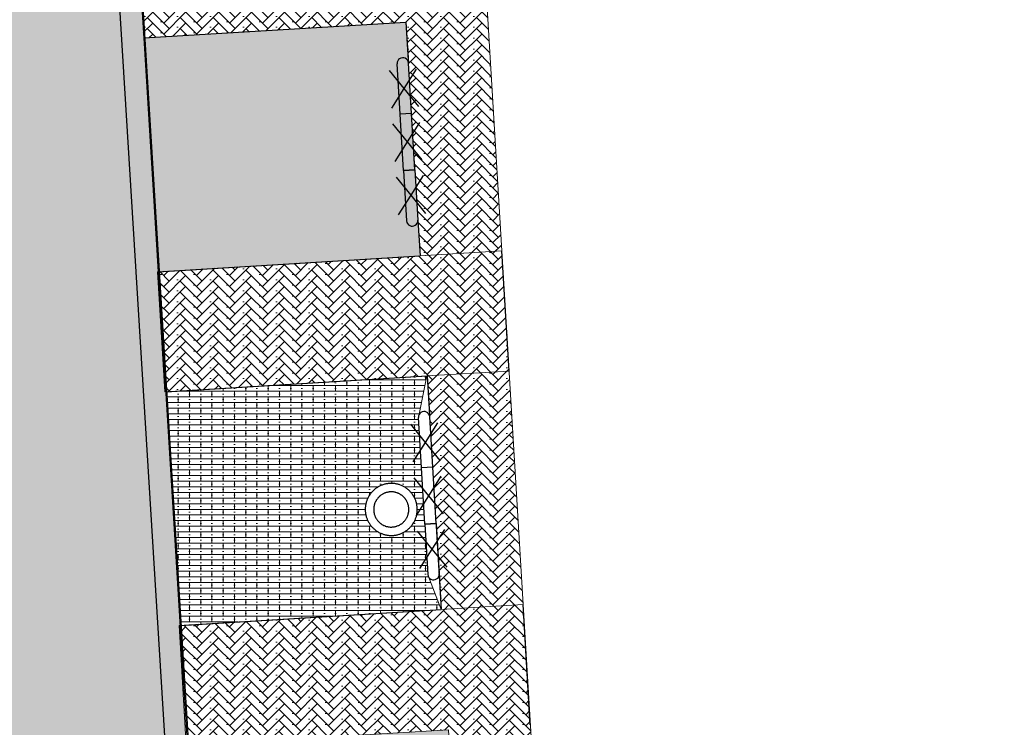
# Model space of a CAD drawing. Header units: metres. Extents: x -1 to 162893, y -2 to 502950.
# Tile 57 of 107: x 162428 to 162446, y 502764 to 502777. Entities that reach past the tile are written whole.
import ezdxf

# ---------------------------------------------------------------- set-up
doc = ezdxf.new("R2010")
doc.units = ezdxf.units.M
for name, color, linetype, lineweight in [('V-BH-VH-GOOT_GEBAKKENKLINKERS_KEIFORMAAT_4STREK-G', 3, 'Continuous', 30), ('V-BH-VH-KANTOPSLUITING_TROTTOIRBAND_130 150-G', 6, 'Continuous', 30), ('V-BH-VH-KANTOPSLUITING_VOORKANTBAND-G', 2, 'Continuous', 30), ('V-BH-VH-MATERIAALGRENS-G', 7, 'Continuous', 30), ('V-WE-VH-STOOTBAND-S', 7, 'Continuous', 25), ('V-WE-VH-VERHARDING_STRAATBAKSTEEN-A', 240, 'Continuous', 13), ('V01-WE-VH-OPENVERHARDING_TEGEL-A', 92, 'Continuous', 18)]:
    doc.layers.add(name, color=color, linetype=linetype, lineweight=lineweight)
doc.layers.add('V-WE-VH-VERHARDING_BSS_DUBBELKLINKER_KF_ROOD_HALFSTEENSVERBAND-A', color=13, linetype='Continuous', lineweight=13, true_color=0xbd7e7e)
doc.layers.add('V-WE-VH-VERHARDING_SBAKSTEEN-A - ROODBRUIN_KEPER', color=242, linetype='Continuous', lineweight=13, true_color=0xbd002e)
doc.layers.add('X-XX-AL-HULPLIJN 01-G', color=1, linetype='Continuous', lineweight=18, true_color=0xff0000, plot=False)
pattern_1 = [(0, (0, 0), (0, 0.1), []), (90, (0.4, 0), (-0.4, 2e-17), [0.1, -0.1]), (90, (0.2, 0.1), (-0.4, 2e-17), [0.1, -0.1]), (0, (0.2, 0.05), (0, 0.2), [0, -0.2, 0, 0, 0]), (0, (0.2, 0.15), (0, 0.2), [0, -0.2, 0, 0, 0])]
pattern_2 = [(45, (0, 0), (0, 0.195161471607), [0.552, -0.276]), (135, (0.09758, 0.09758), (1e-17, 0.195161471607), [0.552, -0.276]), (0, (0.19516, 0.09758), (0.29274222, 0.09758074), [0, -0.58548442])]

# ---------------------------------------------------------------- blocks, each defined once
blk = doc.blocks.new('V-SVH-STOOTBAND_VLAK_VLAK_1000X2003')
at = {"layer": 'V-WE-VH-STOOTBAND-S', "flags": 128}
for points in [[(0.07, 0.505), (-0.13, 0.493)], [(-0.07, -0.505), (-0.13, 0.493)], [(0.13, -0.493), (0.07, 0.505)], [(0.13, -0.493), (-0.07, -0.505)]]:
    blk.add_lwpolyline(points, dxfattribs=at)
at = {"layer": 'V-WE-VH-STOOTBAND-S', "ltscale": 0.1, "flags": 128}
for points in [[(-0.221, -0.35), (0, 0), (-0.261, 0.32)], [(0.261, -0.32), (0, 0), (0.22, 0.348)]]:
    blk.add_lwpolyline(points, dxfattribs=at)
blk = doc.blocks.new('V-SVH-STOOTBAND_VLAK_ROND_1000X20072')
at = {"layer": 'V-WE-VH-STOOTBAND-S', "flags": 128}
for points in [[(-0.1, -0.006), (0.1, 0.006)], [(0.1, 0.006), (0.154, -0.892)], [(-0.1, -0.006), (-0.046, -0.904)]]:
    blk.add_lwpolyline(points, dxfattribs=at)
at = {"layer": 'V-WE-VH-STOOTBAND-S', "ltscale": 0.1, "flags": 128}
for points in [[(-0.234, -0.129), (0.027, -0.449), (-0.193, -0.797)], [(0.248, -0.1), (0.027, -0.449), (0.289, -0.77)]]:
    blk.add_lwpolyline(points, dxfattribs=at)
at = {"layer": 'V-WE-VH-STOOTBAND-S'}
blk.add_arc((0.054, -0.898), 0.1, 183.4583, 3.459, dxfattribs=at)
blk = doc.blocks.new('V-SVH-STOOTBAND_VLAK_ROND_1000X20073')
at = {"layer": 'V-WE-VH-STOOTBAND-S', "flags": 128}
for points in [[(-0.1, -0.006), (-0.154, 0.892)], [(0.1, 0.006), (0.046, 0.904)], [(0.1, 0.006), (-0.1, -0.006)]]:
    blk.add_lwpolyline(points, dxfattribs=at)
at = {"layer": 'V-WE-VH-STOOTBAND-S', "ltscale": 0.1, "flags": 128}
for points in [[(-0.248, 0.1), (-0.027, 0.449), (-0.289, 0.77)], [(0.234, 0.129), (-0.027, 0.449), (0.193, 0.797)]]:
    blk.add_lwpolyline(points, dxfattribs=at)
at = {"layer": 'V-WE-VH-STOOTBAND-S'}
blk.add_arc((-0.054, 0.898), 0.1, 3.4547, 183.4554, dxfattribs=at)
blk = doc.blocks.new('V-SVH-STOOTBAND_VLAK_VLAK_1000X2004')
at = {"layer": 'V-WE-VH-STOOTBAND-S', "flags": 128}
for points in [[(0.07, 0.505), (-0.13, 0.493)], [(-0.07, -0.505), (-0.13, 0.493)], [(0.13, -0.493), (0.07, 0.505)], [(0.13, -0.493), (-0.07, -0.505)]]:
    blk.add_lwpolyline(points, dxfattribs=at)
at = {"layer": 'V-WE-VH-STOOTBAND-S', "ltscale": 0.1, "flags": 128}
for points in [[(-0.221, -0.35), (0, 0), (-0.261, 0.32)], [(0.261, -0.32), (0, 0), (0.22, 0.348)]]:
    blk.add_lwpolyline(points, dxfattribs=at)
blk = doc.blocks.new('V-SVH-STOOTBAND_VLAK_ROND_1000X20074')
at = {"layer": 'V-WE-VH-STOOTBAND-S', "flags": 128}
for points in [[(-0.1, -0.006), (0.1, 0.006)], [(0.1, 0.006), (0.154, -0.892)], [(-0.1, -0.006), (-0.046, -0.904)]]:
    blk.add_lwpolyline(points, dxfattribs=at)
at = {"layer": 'V-WE-VH-STOOTBAND-S', "ltscale": 0.1, "flags": 128}
for points in [[(-0.234, -0.129), (0.027, -0.449), (-0.193, -0.797)], [(0.248, -0.1), (0.027, -0.449), (0.289, -0.77)]]:
    blk.add_lwpolyline(points, dxfattribs=at)
at = {"layer": 'V-WE-VH-STOOTBAND-S'}
blk.add_arc((0.054, -0.898), 0.1, 183.4583, 3.459, dxfattribs=at)
blk = doc.blocks.new('V-SVH-STOOTBAND_VLAK_ROND_1000X20075')
at = {"layer": 'V-WE-VH-STOOTBAND-S', "flags": 128}
for points in [[(-0.1, -0.006), (-0.154, 0.892)], [(0.1, 0.006), (0.046, 0.904)], [(0.1, 0.006), (-0.1, -0.006)]]:
    blk.add_lwpolyline(points, dxfattribs=at)
at = {"layer": 'V-WE-VH-STOOTBAND-S', "ltscale": 0.1, "flags": 128}
for points in [[(-0.248, 0.1), (-0.027, 0.449), (-0.289, 0.77)], [(0.234, 0.129), (-0.027, 0.449), (0.193, 0.797)]]:
    blk.add_lwpolyline(points, dxfattribs=at)
at = {"layer": 'V-WE-VH-STOOTBAND-S'}
blk.add_arc((-0.054, 0.898), 0.1, 3.4547, 183.4554, dxfattribs=at)
blk = doc.blocks.new('V-SVH-STOOTBAND_VLAK_VLAK_1000X2005')
at = {"layer": 'V-WE-VH-STOOTBAND-S', "flags": 128}
for points in [[(0.07, 0.505), (-0.13, 0.493)], [(-0.07, -0.505), (-0.13, 0.493)], [(0.13, -0.493), (0.07, 0.505)], [(0.13, -0.493), (-0.07, -0.505)]]:
    blk.add_lwpolyline(points, dxfattribs=at)
at = {"layer": 'V-WE-VH-STOOTBAND-S', "ltscale": 0.1, "flags": 128}
for points in [[(-0.221, -0.35), (0, 0), (-0.261, 0.32)], [(0.261, -0.32), (0, 0), (0.22, 0.348)]]:
    blk.add_lwpolyline(points, dxfattribs=at)
blk = doc.blocks.new('V-SVH-STOOTBAND_VLAK_ROND_1000X20076')
at = {"layer": 'V-WE-VH-STOOTBAND-S', "flags": 128}
for points in [[(-0.1, -0.006), (0.1, 0.006)], [(0.1, 0.006), (0.154, -0.892)], [(-0.1, -0.006), (-0.046, -0.904)]]:
    blk.add_lwpolyline(points, dxfattribs=at)
at = {"layer": 'V-WE-VH-STOOTBAND-S', "ltscale": 0.1, "flags": 128}
for points in [[(-0.234, -0.129), (0.027, -0.449), (-0.193, -0.797)], [(0.248, -0.1), (0.027, -0.449), (0.289, -0.77)]]:
    blk.add_lwpolyline(points, dxfattribs=at)
at = {"layer": 'V-WE-VH-STOOTBAND-S'}
blk.add_arc((0.054, -0.898), 0.1, 183.4583, 3.459, dxfattribs=at)
blk = doc.blocks.new('V-SVH-STOOTBAND_VLAK_ROND_1000X20077')
at = {"layer": 'V-WE-VH-STOOTBAND-S', "flags": 128}
for points in [[(-0.1, -0.006), (-0.154, 0.892)], [(0.1, 0.006), (0.046, 0.904)], [(0.1, 0.006), (-0.1, -0.006)]]:
    blk.add_lwpolyline(points, dxfattribs=at)
at = {"layer": 'V-WE-VH-STOOTBAND-S', "ltscale": 0.1, "flags": 128}
for points in [[(-0.248, 0.1), (-0.027, 0.449), (-0.289, 0.77)], [(0.234, 0.129), (-0.027, 0.449), (0.193, 0.797)]]:
    blk.add_lwpolyline(points, dxfattribs=at)
at = {"layer": 'V-WE-VH-STOOTBAND-S'}
blk.add_arc((-0.054, 0.898), 0.1, 3.4547, 183.4554, dxfattribs=at)

msp = doc.modelspace()

# ---------------------------------------------------------------- hatches: boundary and pattern name
at = {"layer": 'V-BH-VH-GOOT_GEBAKKENKLINKERS_KEIFORMAAT_4STREK-G'}
h = msp.add_hatch(dxfattribs=at)
h.set_pattern_fill('AVH-SBS_DIKFORMAAT_HALFST', color=256, scale=2, pattern_type=2)
h.set_pattern_definition(pattern_1)
h.paths.add_polyline_path([(162444.818, 502805.175), (162444.844, 502804.756), (162428.91, 502803.777), (162432.164, 502751.138), (162431.745, 502751.113), (162428.465, 502804.17)])
at = {"layer": 'V-WE-VH-VERHARDING_BSS_DUBBELKLINKER_KF_ROOD_HALFSTEENSVERBAND-A'}
h = msp.add_hatch(dxfattribs=at)
h.set_pattern_fill('AVH-SBS_DIKFORMAAT_HALFST', color=256, scale=2, pattern_type=2)
h.set_pattern_definition(pattern_1)
edge = h.paths.add_edge_path()
edge.add_arc((162434.815, 502782.117), 0.1, 3.4583, 183.459)
edge.add_line((162434.715, 502782.111), (162434.884, 502779.316))
edge.add_arc((162434.984, 502779.322), 0.1, 183.4583, 362.4916)
edge.add_line((162435.084, 502779.327), (162435.122, 502778.695))
edge.add_line((162435.122, 502778.695), (162430.467, 502778.414))
edge.add_line((162430.467, 502778.414), (162430.212, 502782.567))
edge.add_line((162430.212, 502782.567), (162434.871, 502782.848))
edge.add_line((162434.871, 502782.848), (162434.915, 502782.123))
h.paths.add_polyline_path([(162429.827, 502788.855), (162434.492, 502789.137), (162434.743, 502784.984), (162430.097, 502784.704)])
h.paths.add_polyline_path([(162430.59, 502776.279), (162435.25, 502776.56), (162435.501, 502772.406), (162430.84, 502772.125)])
h.paths.add_polyline_path([(162431.369, 502763.702), (162436.009, 502763.982), (162436.271, 502759.643), (162431.635, 502759.358)])
h = msp.add_hatch(dxfattribs=at)
h.set_pattern_fill('AVH-SBS_DIKFORMAAT_HALFST', color=256, scale=2, pattern_type=2)
h.set_pattern_definition(pattern_1)
h.paths.add_polyline_path([(162430.999, 502769.991), (162431.238, 502765.838), (162435.88, 502766.118), (162435.642, 502766.739), (162435.473, 502769.534), (162435.622, 502770.272)])
h.paths.add_polyline_path([(162434.989, 502768.361), (162434.976, 502768.361), (162434.962, 502768.36), (162434.949, 502768.359), (162434.935, 502768.358), (162434.922, 502768.356), (162434.908, 502768.354), (162434.895, 502768.351), (162434.882, 502768.348), (162434.868, 502768.345), (162434.855, 502768.341), (162434.842, 502768.337), (162434.829, 502768.333), (162434.817, 502768.328), (162434.804, 502768.323), (162434.792, 502768.317), (162434.78, 502768.311), (162434.768, 502768.305), (162434.756, 502768.298), (162434.744, 502768.291), (162434.733, 502768.283), (162434.721, 502768.276), (162434.71, 502768.268), (162434.7, 502768.259), (162434.689, 502768.251), (162434.679, 502768.242), (162434.669, 502768.232), (162434.659, 502768.223), (162434.65, 502768.213), (162434.641, 502768.203), (162434.632, 502768.193), (162434.624, 502768.182), (162434.615, 502768.171), (162434.608, 502768.16), (162434.6, 502768.149), (162434.593, 502768.137), (162434.586, 502768.125), (162434.58, 502768.113), (162434.573, 502768.101), (162434.568, 502768.089), (162434.562, 502768.076), (162434.557, 502768.064), (162434.552, 502768.051), (162434.548, 502768.038), (162434.544, 502768.025), (162434.541, 502768.012), (162434.538, 502767.999), (162434.535, 502767.985), (162434.533, 502767.972), (162434.531, 502767.958), (162434.529, 502767.945), (162434.528, 502767.931), (162434.527, 502767.918), (162434.527, 502767.904), (162434.527, 502767.891), (162434.527, 502767.877), (162434.528, 502767.863), (162434.529, 502767.85), (162434.531, 502767.836), (162434.533, 502767.823), (162434.535, 502767.81), (162434.538, 502767.796), (162434.541, 502767.783), (162434.545, 502767.77), (162434.549, 502767.757), (162434.553, 502767.744), (162434.558, 502767.731), (162434.563, 502767.719), (162434.568, 502767.706), (162434.574, 502767.694), (162434.58, 502767.682), (162434.587, 502767.67), (162434.594, 502767.658), (162434.601, 502767.647), (162434.609, 502767.635), (162434.617, 502767.624), (162434.625, 502767.613), (162434.633, 502767.603), (162434.642, 502767.592), (162434.651, 502767.582), (162434.661, 502767.573), (162434.671, 502767.563), (162434.681, 502767.554), (162434.691, 502767.545), (162434.701, 502767.536), (162434.712, 502767.528), (162434.723, 502767.52), (162434.734, 502767.512), (162434.746, 502767.505), (162434.757, 502767.498), (162434.769, 502767.491), (162434.781, 502767.485), (162434.794, 502767.479), (162434.806, 502767.474), (162434.819, 502767.468), (162434.831, 502767.463), (162434.844, 502767.459), (162434.857, 502767.455), (162434.87, 502767.451), (162434.883, 502767.448), (162434.897, 502767.445), (162434.91, 502767.443), (162434.924, 502767.44), (162434.937, 502767.439), (162434.951, 502767.437), (162434.964, 502767.436), (162434.978, 502767.436), (162434.991, 502767.436), (162435.005, 502767.436), (162435.007, 502767.436), (162435.021, 502767.437), (162435.035, 502767.438), (162435.048, 502767.439), (162435.062, 502767.441), (162435.075, 502767.444), (162435.088, 502767.446), (162435.102, 502767.449), (162435.115, 502767.453), (162435.128, 502767.457), (162435.141, 502767.461), (162435.153, 502767.466), (162435.166, 502767.471), (162435.179, 502767.476), (162435.191, 502767.482), (162435.203, 502767.488), (162435.215, 502767.494), (162435.227, 502767.501), (162435.238, 502767.508), (162435.25, 502767.516), (162435.261, 502767.524), (162435.272, 502767.532), (162435.282, 502767.54), (162435.293, 502767.549), (162435.303, 502767.558), (162435.313, 502767.568), (162435.322, 502767.577), (162435.332, 502767.587), (162435.341, 502767.597), (162435.349, 502767.608), (162435.358, 502767.618), (162435.366, 502767.629), (162435.374, 502767.641), (162435.381, 502767.652), (162435.388, 502767.664), (162435.395, 502767.675), (162435.401, 502767.687), (162435.407, 502767.7), (162435.413, 502767.712), (162435.418, 502767.725), (162435.423, 502767.737), (162435.428, 502767.75), (162435.432, 502767.763), (162435.436, 502767.776), (162435.439, 502767.789), (162435.442, 502767.803), (162435.445, 502767.816), (162435.447, 502767.829), (162435.449, 502767.843), (162435.45, 502767.856), (162435.451, 502767.87), (162435.452, 502767.883), (162435.452, 502767.897), (162435.452, 502767.911), (162435.451, 502767.924), (162435.45, 502767.938), (162435.449, 502767.951), (162435.447, 502767.965), (162435.445, 502767.978), (162435.443, 502767.992), (162435.44, 502768.005), (162435.436, 502768.018), (162435.433, 502768.031), (162435.429, 502768.044), (162435.424, 502768.057), (162435.419, 502768.07), (162435.414, 502768.082), (162435.408, 502768.095), (162435.402, 502768.107), (162435.396, 502768.119), (162435.389, 502768.131), (162435.382, 502768.143), (162435.375, 502768.154), (162435.367, 502768.165), (162435.359, 502768.176), (162435.351, 502768.187), (162435.342, 502768.197), (162435.334, 502768.208), (162435.324, 502768.218), (162435.315, 502768.227), (162435.305, 502768.237), (162435.295, 502768.246), (162435.285, 502768.255), (162435.274, 502768.263), (162435.263, 502768.272), (162435.252, 502768.279), (162435.241, 502768.287), (162435.229, 502768.294), (162435.217, 502768.301), (162435.205, 502768.308), (162435.193, 502768.314), (162435.181, 502768.32), (162435.169, 502768.325), (162435.156, 502768.33), (162435.143, 502768.335), (162435.13, 502768.339), (162435.117, 502768.343), (162435.104, 502768.347), (162435.091, 502768.35), (162435.078, 502768.353), (162435.064, 502768.355), (162435.051, 502768.357), (162435.037, 502768.359), (162435.024, 502768.36), (162435.01, 502768.361), (162434.997, 502768.361)], flags=16)
at = {"layer": 'V-WE-VH-VERHARDING_SBAKSTEEN-A - ROODBRUIN_KEPER'}
h = msp.add_hatch(dxfattribs=at)
h.set_pattern_fill('AVH-SBS_DIKFORMAAT_KEPER-SO', color=256, scale=0.2, pattern_type=2)
h.set_pattern_definition(pattern_2)
h.paths.add_polyline_path([(162423.63, 502810.478), (162439.554, 502811.473), (162442.518, 502811.658), (162442.528, 502811.492), (162444.436, 502811.613), (162444.818, 502805.175), (162428.465, 502804.17), (162431.745, 502751.113), (162427.331, 502750.839)])
h = msp.add_hatch(dxfattribs=at)
h.set_pattern_fill('AVH-SBS_DIKFORMAAT_KEPER-SO', color=256, scale=0.2, pattern_type=2)
h.set_pattern_definition(pattern_2)
h.paths.add_polyline_path([(162430.833, 502772.124), (162436.955, 502772.494), (162437.334, 502766.206), (162435.88, 502766.118), (162435.629, 502770.271), (162430.964, 502769.989)])
h.paths.add_polyline_path([(162430.454, 502778.412), (162436.576, 502778.782), (162436.955, 502772.494), (162435.501, 502772.406), (162435.25, 502776.559), (162430.585, 502776.277)])
h = msp.add_hatch(dxfattribs=at)
h.set_pattern_fill('AVH-SBS_DIKFORMAAT_KEPER-SO', color=256, scale=0.2, pattern_type=2)
h.set_pattern_definition(pattern_2)
h.paths.add_polyline_path([(162431.214, 502765.836), (162437.334, 502766.206), (162437.725, 502759.734), (162436.271, 502759.646), (162436.009, 502763.982), (162431.343, 502763.7)])
at = {"layer": 'V01-WE-VH-OPENVERHARDING_TEGEL-A'}
h = msp.add_hatch(dxfattribs=at)
h.set_pattern_fill('AVH-TEGEL_300X300_HALFST', color=256, pattern_type=2)
h.set_pattern_definition([(0, (0, 0), (0.3, 0.15), [0.3, -0.3]), (90, (0, 0), (-0.3, 2e-17), [])])
edge = h.paths.add_edge_path()
edge.add_arc((162627.381, 502775.541), 0.5, 92.7897, 183.9482)
edge.add_line((162626.882, 502775.506), (162626.882, 502775.506))
edge.add_line((162626.882, 502775.506), (162626.882, 502775.506))
edge.add_arc((162627.423, 502775.506), 0.541, 179.9331, 180.0669)
edge.add_line((162626.882, 502775.505), (162626.2, 502787.031))
edge.add_line((162626.2, 502787.031), (162626.195, 502787.103))
edge.add_arc((162626.694, 502787.136), 0.5, 183.727, 273.2892)
edge.add_line((162626.723, 502786.637), (162626.661, 502786.632))
edge.add_line((162626.661, 502786.632), (162626.704, 502786.635))
edge.add_line((162626.704, 502786.635), (162627.164, 502786.67))
edge.add_line((162627.164, 502786.67), (162627.803, 502776.062))
edge.add_line((162627.803, 502776.062), (162627.356, 502776.04))
edge = h.paths.add_edge_path()
edge.add_arc((162627.48, 502774.467), 0.5, 189.5311, 274.4349)
edge.add_line((162627.518, 502773.968), (162627.929, 502774))
edge.add_line((162627.929, 502774), (162628.572, 502763.431))
edge.add_line((162628.572, 502763.431), (162628.134, 502763.406))
edge.add_arc((162628.162, 502762.907), 0.5, 93.2452, 182.8979)
edge.add_line((162627.662, 502762.882), (162627.662, 502762.891))
edge.add_line((162627.662, 502762.891), (162626.986, 502774.373))
edge.add_arc((162627.439, 502774.433), 0.457, 187.606, 188.6542)
edge.add_line((162626.987, 502774.365), (162626.988, 502774.359))
edge.add_line((162626.988, 502774.359), (162626.99, 502774.346))
edge.add_line((162626.99, 502774.346), (162626.996, 502774.32))
edge.add_line((162626.996, 502774.32), (162626.999, 502774.306))
edge.add_line((162626.999, 502774.306), (162627.003, 502774.294))
edge.add_line((162627.003, 502774.294), (162627.012, 502774.268))
edge.add_line((162627.012, 502774.268), (162627.019, 502774.252))
edge.add_line((162627.019, 502774.252), (162626.997, 502774.317))
edge.add_arc((162627.439, 502774.433), 0.457, 192.4768, 194.8244, ccw=False)
edge.add_line((162626.993, 502774.335), (162626.986, 502774.384))
edge = h.paths.add_edge_path()
edge.add_arc((162629.707, 502737.833), 0.5, 93.5215, 181.2029)
edge.add_line((162629.207, 502737.822), (162629.206, 502737.882))
edge.add_line((162629.206, 502737.882), (162627.715, 502761.844))
edge.add_line((162627.715, 502761.844), (162627.714, 502761.861))
edge.add_arc((162628.214, 502761.886), 0.5, 182.8979, 273.2671)
edge.add_line((162628.242, 502761.387), (162628.696, 502761.413))
edge.add_line((162628.696, 502761.413), (162630.106, 502738.358))
edge.add_line((162630.106, 502738.358), (162629.676, 502738.332))
h.paths.add_polyline_path([(-0.819, -1.554), (47.99, -1.554), (47.99, 3.362), (-0.819, 3.362)], flags=9)

# ---------------------------------------------------------------- linework, layer by layer
at = {"layer": 'V-BH-VH-GOOT_GEBAKKENKLINKERS_KEIFORMAAT_4STREK-G', "flags": 128}
msp.add_lwpolyline([(162432.164, 502751.138), (162431.719, 502757.982), (162428.91, 502803.777), (162444.844, 502804.756)], dxfattribs=at)
at = {"layer": 'V-BH-VH-KANTOPSLUITING_TROTTOIRBAND_130 150-G', "flags": 128}
msp.add_lwpolyline([(162434.989, 502768.211), (162434.981, 502768.211), (162434.973, 502768.21), (162434.96, 502768.209), (162434.952, 502768.209), (162434.944, 502768.208), (162434.936, 502768.206), (162434.929, 502768.205), (162434.915, 502768.202), (162434.906, 502768.2), (162434.899, 502768.198), (162434.886, 502768.194), (162434.88, 502768.192), (162434.873, 502768.189), (162434.865, 502768.186), (162434.859, 502768.183), (162434.847, 502768.177), (162434.839, 502768.173), (162434.832, 502768.168), (162434.826, 502768.165), (162434.815, 502768.157), (162434.804, 502768.151), (162434.795, 502768.142), (162434.784, 502768.134), (162434.782, 502768.133), (162434.772, 502768.123), (162434.765, 502768.117), (162434.761, 502768.113), (162434.752, 502768.103), (162434.749, 502768.098), (162434.743, 502768.09), (162434.737, 502768.083), (162434.732, 502768.076), (162434.726, 502768.067), (162434.723, 502768.061), (162434.718, 502768.054), (162434.712, 502768.042), (162434.708, 502768.034), (162434.705, 502768.029), (162434.699, 502768.016), (162434.696, 502768.008), (162434.694, 502768.002), (162434.691, 502767.994), (162434.689, 502767.986), (162434.687, 502767.978), (162434.684, 502767.966), (162434.683, 502767.958), (162434.681, 502767.95), (162434.679, 502767.936), (162434.678, 502767.928), (162434.678, 502767.92), (162434.677, 502767.912), (162434.677, 502767.904), (162434.677, 502767.891), (162434.677, 502767.882), (162434.678, 502767.874), (162434.678, 502767.866), (162434.679, 502767.858), (162434.681, 502767.846), (162434.683, 502767.837), (162434.684, 502767.829), (162434.686, 502767.822), (162434.688, 502767.814), (162434.692, 502767.801), (162434.695, 502767.793), (162434.697, 502767.787), (162434.702, 502767.775), (162434.705, 502767.767), (162434.708, 502767.761), (162434.712, 502767.753), (162434.717, 502767.746), (162434.722, 502767.736), (162434.727, 502767.729), (162434.732, 502767.721), (162434.738, 502767.712), (162434.744, 502767.704), (162434.75, 502767.697), (162434.756, 502767.69), (162434.757, 502767.688), (162434.764, 502767.682), (162434.774, 502767.672), (162434.781, 502767.665), (162434.791, 502767.656), (162434.796, 502767.653), (162434.8, 502767.649), (162434.811, 502767.641), (162434.816, 502767.638), (162434.824, 502767.633), (162434.835, 502767.626), (162434.84, 502767.623), (162434.846, 502767.62), (162434.854, 502767.616), (162434.866, 502767.611), (162434.879, 502767.605), (162434.882, 502767.604), (162434.888, 502767.602), (162434.901, 502767.598), (162434.909, 502767.596), (162434.916, 502767.594), (162434.924, 502767.593), (162434.937, 502767.591), (162434.946, 502767.589), (162434.953, 502767.588), (162434.967, 502767.586), (162434.97, 502767.586), (162434.978, 502767.586), (162434.991, 502767.586), (162435.002, 502767.586), (162435.01, 502767.587), (162435.024, 502767.588), (162435.032, 502767.588), (162435.034, 502767.589), (162435.047, 502767.591), (162435.061, 502767.594), (162435.064, 502767.594), (162435.071, 502767.596), (162435.084, 502767.6), (162435.09, 502767.602), (162435.097, 502767.605), (162435.112, 502767.611), (162435.118, 502767.613), (162435.124, 502767.616), (162435.136, 502767.622), (162435.144, 502767.626), (162435.149, 502767.629), (162435.156, 502767.634), (162435.164, 502767.639), (162435.173, 502767.645), (162435.181, 502767.651), (162435.188, 502767.657), (162435.195, 502767.663), (162435.2, 502767.667), (162435.207, 502767.674), (162435.216, 502767.683), (162435.223, 502767.69), (162435.224, 502767.692), (162435.232, 502767.703), (162435.241, 502767.713), (162435.243, 502767.715), (162435.248, 502767.723), (162435.253, 502767.73), (162435.26, 502767.742), (162435.264, 502767.749), (162435.266, 502767.752), (162435.272, 502767.765), (162435.276, 502767.773), (162435.279, 502767.781), (162435.284, 502767.793), (162435.286, 502767.799), (162435.289, 502767.807), (162435.291, 502767.815), (162435.293, 502767.822), (162435.296, 502767.836), (162435.298, 502767.844), (162435.299, 502767.851), (162435.3, 502767.859), (162435.3, 502767.867), (162435.301, 502767.881), (162435.302, 502767.889), (162435.302, 502767.897), (162435.302, 502767.905), (162435.301, 502767.913), (162435.3, 502767.927), (162435.3, 502767.935), (162435.299, 502767.943), (162435.297, 502767.956), (162435.295, 502767.964), (162435.295, 502767.966), (162435.291, 502767.979), (162435.288, 502767.992), (162435.287, 502767.995), (162435.284, 502768.003), (162435.28, 502768.014), (162435.277, 502768.022), (162435.273, 502768.03), (162435.268, 502768.04), (162435.264, 502768.048), (162435.259, 502768.055), (162435.254, 502768.065), (162435.251, 502768.07), (162435.246, 502768.077), (162435.238, 502768.088), (162435.234, 502768.092), (162435.225, 502768.102), (162435.22, 502768.11), (162435.218, 502768.112), (162435.209, 502768.121), (162435.202, 502768.128), (162435.195, 502768.135), (162435.19, 502768.138), (162435.182, 502768.144), (162435.175, 502768.15), (162435.168, 502768.155), (162435.159, 502768.161), (162435.153, 502768.164), (162435.141, 502768.171), (162435.134, 502768.176), (162435.126, 502768.18), (162435.119, 502768.184), (162435.113, 502768.186), (162435.102, 502768.19), (162435.094, 502768.193), (162435.086, 502768.196), (162435.073, 502768.2), (162435.065, 502768.202), (162435.057, 502768.204), (162435.05, 502768.205), (162435.042, 502768.207), (162435.029, 502768.209), (162435.021, 502768.21), (162435.013, 502768.21), (162435.005, 502768.211), (162434.997, 502768.211), (162434.989, 502768.211)], dxfattribs=at)
at = {"layer": 'V-BH-VH-KANTOPSLUITING_VOORKANTBAND-G', "flags": 128}
msp.add_lwpolyline([(162434.989, 502768.361), (162434.976, 502768.361), (162434.962, 502768.36), (162434.949, 502768.359), (162434.935, 502768.358), (162434.922, 502768.356), (162434.908, 502768.354), (162434.895, 502768.351), (162434.882, 502768.348), (162434.868, 502768.345), (162434.855, 502768.341), (162434.842, 502768.337), (162434.829, 502768.333), (162434.817, 502768.328), (162434.804, 502768.323), (162434.792, 502768.317), (162434.78, 502768.311), (162434.768, 502768.305), (162434.756, 502768.298), (162434.744, 502768.291), (162434.733, 502768.283), (162434.721, 502768.276), (162434.71, 502768.268), (162434.7, 502768.259), (162434.689, 502768.251), (162434.679, 502768.242), (162434.669, 502768.232), (162434.659, 502768.223), (162434.65, 502768.213), (162434.641, 502768.203), (162434.632, 502768.193), (162434.624, 502768.182), (162434.615, 502768.171), (162434.608, 502768.16), (162434.6, 502768.149), (162434.593, 502768.137), (162434.586, 502768.125), (162434.58, 502768.113), (162434.573, 502768.101), (162434.568, 502768.089), (162434.562, 502768.076), (162434.557, 502768.064), (162434.552, 502768.051), (162434.548, 502768.038), (162434.544, 502768.025), (162434.541, 502768.012), (162434.538, 502767.999), (162434.535, 502767.985), (162434.533, 502767.972), (162434.531, 502767.958), (162434.529, 502767.945), (162434.528, 502767.931), (162434.527, 502767.918), (162434.527, 502767.904), (162434.527, 502767.891), (162434.527, 502767.877), (162434.528, 502767.863), (162434.529, 502767.85), (162434.531, 502767.836), (162434.533, 502767.823), (162434.535, 502767.81), (162434.538, 502767.796), (162434.541, 502767.783), (162434.545, 502767.77), (162434.549, 502767.757), (162434.553, 502767.744), (162434.558, 502767.731), (162434.563, 502767.719), (162434.568, 502767.706), (162434.574, 502767.694), (162434.58, 502767.682), (162434.587, 502767.67), (162434.594, 502767.658), (162434.601, 502767.647), (162434.609, 502767.635), (162434.617, 502767.624), (162434.625, 502767.613), (162434.633, 502767.603), (162434.642, 502767.592), (162434.651, 502767.582), (162434.661, 502767.573), (162434.671, 502767.563), (162434.681, 502767.554), (162434.691, 502767.545), (162434.701, 502767.536), (162434.712, 502767.528), (162434.723, 502767.52), (162434.734, 502767.512), (162434.746, 502767.505), (162434.757, 502767.498), (162434.769, 502767.491), (162434.781, 502767.485), (162434.794, 502767.479), (162434.806, 502767.474), (162434.819, 502767.468), (162434.831, 502767.463), (162434.844, 502767.459), (162434.857, 502767.455), (162434.87, 502767.451), (162434.883, 502767.448), (162434.897, 502767.445), (162434.91, 502767.443), (162434.924, 502767.44), (162434.937, 502767.439), (162434.951, 502767.437), (162434.964, 502767.436), (162434.978, 502767.436), (162434.991, 502767.436), (162435.005, 502767.436), (162435.007, 502767.436), (162435.021, 502767.437), (162435.035, 502767.438), (162435.048, 502767.439), (162435.062, 502767.441), (162435.075, 502767.444), (162435.088, 502767.446), (162435.102, 502767.449), (162435.115, 502767.453), (162435.128, 502767.457), (162435.141, 502767.461), (162435.153, 502767.466), (162435.166, 502767.471), (162435.179, 502767.476), (162435.191, 502767.482), (162435.203, 502767.488), (162435.215, 502767.494), (162435.227, 502767.501), (162435.238, 502767.508), (162435.25, 502767.516), (162435.261, 502767.524), (162435.272, 502767.532), (162435.282, 502767.54), (162435.293, 502767.549), (162435.303, 502767.558), (162435.313, 502767.568), (162435.322, 502767.577), (162435.332, 502767.587), (162435.341, 502767.597), (162435.349, 502767.608), (162435.358, 502767.618), (162435.366, 502767.629), (162435.374, 502767.641), (162435.381, 502767.652), (162435.388, 502767.664), (162435.395, 502767.675), (162435.401, 502767.687), (162435.407, 502767.7), (162435.413, 502767.712), (162435.418, 502767.725), (162435.423, 502767.737), (162435.428, 502767.75), (162435.432, 502767.763), (162435.436, 502767.776), (162435.439, 502767.789), (162435.442, 502767.803), (162435.445, 502767.816), (162435.447, 502767.829), (162435.449, 502767.843), (162435.45, 502767.856), (162435.451, 502767.87), (162435.452, 502767.883), (162435.452, 502767.897), (162435.452, 502767.911), (162435.451, 502767.924), (162435.45, 502767.938), (162435.449, 502767.951), (162435.447, 502767.965), (162435.445, 502767.978), (162435.443, 502767.992), (162435.44, 502768.005), (162435.436, 502768.018), (162435.433, 502768.031), (162435.429, 502768.044), (162435.424, 502768.057), (162435.419, 502768.07), (162435.414, 502768.082), (162435.408, 502768.095), (162435.402, 502768.107), (162435.396, 502768.119), (162435.389, 502768.131), (162435.382, 502768.143), (162435.375, 502768.154), (162435.367, 502768.165), (162435.359, 502768.176), (162435.351, 502768.187), (162435.342, 502768.197), (162435.334, 502768.208), (162435.324, 502768.218), (162435.315, 502768.227), (162435.305, 502768.237), (162435.295, 502768.246), (162435.285, 502768.255), (162435.274, 502768.263), (162435.263, 502768.272), (162435.252, 502768.279), (162435.241, 502768.287), (162435.229, 502768.294), (162435.217, 502768.301), (162435.205, 502768.308), (162435.193, 502768.314), (162435.181, 502768.32), (162435.169, 502768.325), (162435.156, 502768.33), (162435.143, 502768.335), (162435.13, 502768.339), (162435.117, 502768.343), (162435.104, 502768.347), (162435.091, 502768.35), (162435.078, 502768.353), (162435.064, 502768.355), (162435.051, 502768.357), (162435.037, 502768.359), (162435.024, 502768.36), (162435.01, 502768.361), (162434.997, 502768.361), (162434.989, 502768.361)], dxfattribs=at)
at = {"layer": 'V-BH-VH-MATERIAALGRENS-G'}
for p, q in [((162430.59, 502776.279), (162435.25, 502776.56)), ((162435.25, 502776.56), (162435.294, 502775.834)), ((162435.463, 502773.039), (162435.501, 502772.406)), ((162430.84, 502772.125), (162435.501, 502772.406)), ((162430.983, 502769.991), (162435.63, 502770.271)), ((162435.63, 502770.271), (162435.671, 502769.587)), ((162435.842, 502766.751), (162435.88, 502766.118)), ((162431.238, 502765.838), (162435.88, 502766.118))]:
    msp.add_line(p, q, dxfattribs=at)
at = {"layer": 'V-BH-VH-MATERIAALGRENS-G', "flags": 128}
for points in [[(162444.818, 502805.175), (162428.465, 502804.17), (162431.745, 502751.113)], [(162431.773, 502757.107), (162429.313, 502797.231)], [(162437.084, 502770.359), (162436.955, 502772.494)], [(162437.463, 502764.07), (162437.334, 502766.206)]]:
    msp.add_lwpolyline(points, dxfattribs=at)
at = {"layer": 'V-WE-VH-VERHARDING_SBAKSTEEN-A - ROODBRUIN_KEPER'}
for p, q in [((162435.25, 502776.56), (162435.501, 502772.406)), ((162435.622, 502770.272), (162437.084, 502770.359)), ((162435.88, 502766.118), (162435.63, 502770.271))]:
    msp.add_line(p, q, dxfattribs=at)
at = {"layer": 'V-WE-VH-VERHARDING_SBAKSTEEN-A - ROODBRUIN_KEPER', "flags": 128}
for points in [[(162430.454, 502778.412), (162436.576, 502778.782), (162436.955, 502772.494), (162435.501, 502772.406), (162435.25, 502776.559), (162430.585, 502776.277), (162430.454, 502778.412)], [(162430.833, 502772.124), (162436.955, 502772.494), (162437.334, 502766.206), (162435.88, 502766.118), (162435.629, 502770.271), (162430.964, 502769.989), (162430.833, 502772.124)], [(162431.214, 502765.836), (162437.334, 502766.206), (162437.725, 502759.734), (162436.271, 502759.646), (162436.009, 502763.982), (162431.343, 502763.7), (162431.214, 502765.836)]]:
    msp.add_lwpolyline(points, dxfattribs=at)
at = {"layer": 'V-WE-VH-VERHARDING_STRAATBAKSTEEN-A', "color": 240, "flags": 128}
msp.add_lwpolyline([(162430.59, 502776.279), (162435.25, 502776.56), (162435.501, 502772.406), (162430.84, 502772.125), (162430.59, 502776.279)], dxfattribs=at)
at = {"layer": 'X-XX-AL-HULPLIJN 01-G', "flags": 128}
for points in [[(162423.63, 502810.478), (162439.554, 502811.473), (162442.518, 502811.658), (162442.528, 502811.492), (162444.436, 502811.613), (162444.818, 502805.175), (162428.465, 502804.17), (162431.745, 502751.113), (162427.331, 502750.839)], [(162444.818, 502805.175), (162444.844, 502804.756), (162428.91, 502803.777), (162432.164, 502751.138), (162431.745, 502751.113), (162428.465, 502804.17)], [(162430.999, 502769.991), (162431.238, 502765.838), (162435.88, 502766.118), (162435.642, 502766.739), (162435.473, 502769.534), (162435.622, 502770.272)]]:
    msp.add_lwpolyline(points, close=True, dxfattribs=at)

# ---------------------------------------------------------------- block references
at = {"color": 7, "linetype": 'Continuous', "lineweight": 0}
for name, p in [('V-SVH-STOOTBAND_VLAK_ROND_1000X20073', (162435.248, 502774.93)), ('V-SVH-STOOTBAND_VLAK_ROND_1000X20075', (162435.248, 502774.93)), ('V-SVH-STOOTBAND_VLAK_VLAK_1000X2003', (162435.278, 502774.431)), ('V-SVH-STOOTBAND_VLAK_VLAK_1000X2004', (162435.278, 502774.431)), ('V-SVH-STOOTBAND_VLAK_ROND_1000X20072', (162435.308, 502773.932)), ('V-SVH-STOOTBAND_VLAK_ROND_1000X20074', (162435.308, 502773.932)), ('V-SVH-STOOTBAND_VLAK_ROND_1000X20077', (162435.627, 502768.642)), ('V-SVH-STOOTBAND_VLAK_VLAK_1000X2005', (162435.657, 502768.143)), ('V-SVH-STOOTBAND_VLAK_ROND_1000X20076', (162435.687, 502767.644))]:
    msp.add_blockref(name, p, dxfattribs=at)

doc.saveas('drawing.dxf')
